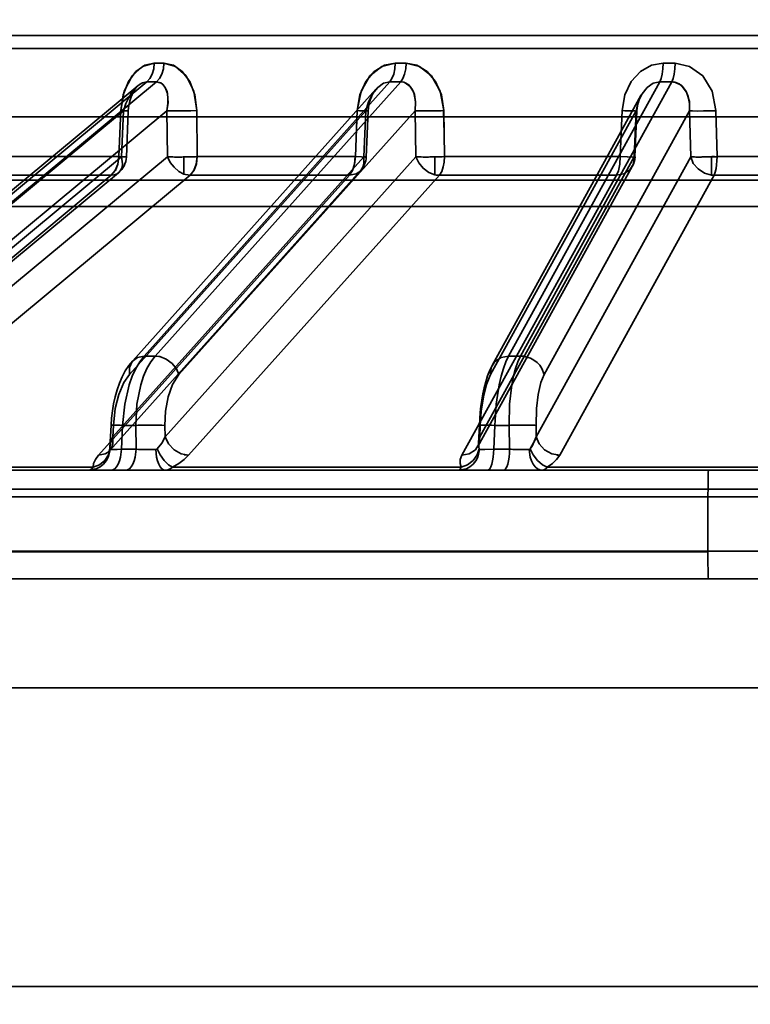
# Model space of a CAD drawing. Header units: millimetres. Extents: x -1465 to 393277, y -3788 to 454312.
# Tile 45 of 256: x 18781 to 18807, y 11624 to 11660. Entities that reach past the tile are written whole.
import ezdxf

# ---------------------------------------------------------------- set-up
doc = ezdxf.new("R2010")
doc.units = ezdxf.units.MM
doc.header["$XCLIPFRAME"] = 2
doc.layers.add('AHU03-3-68634OBJ', color=8, linetype='Continuous')
doc.layers.add('EC-MTR_250-0_7OBJ', color=8, linetype='Continuous')
picture_1 = doc.add_image_def('image1.bmp', size_in_pixel=(951, 911))

msp = doc.modelspace()

# ---------------------------------------------------------------- linework, layer by layer
at = {"layer": 'AHU03-3-68634OBJ', "color": 8, "linetype": 'Continuous', "lineweight": 35, "ltscale": 100}
for p, q in [((18954.259, 11639.827), (18686.259, 11639.827)), ((18953.759, 11635.827), (18686.759, 11635.827)), ((18953.759, 11624.827), (18686.759, 11624.827))]:
    msp.add_line(p, q, dxfattribs=at)
at = {"layer": 'EC-MTR_250-0_7OBJ', "color": 8, "linetype": 'Continuous', "lineweight": 35, "ltscale": 100}
for p, q in [((18818.107, 11659.827), (18766.289, 11659.827)), ((18818.127, 11659.34), (18765.79, 11659.34)), ((18794.756, 11658.802), (18794.355, 11658.802)), ((18772.929, 11647.919), (18785.218, 11658.115)), ((18773.284, 11647.917), (18785.575, 11658.115)), ((18785.116, 11648.028), (18794.15, 11658.115)), ((18785.523, 11648.028), (18794.558, 11658.115)), ((18794.15, 11658.115), (18794.558, 11658.115)), ((18798.523, 11648.028), (18804.086, 11658.115)), ((18798.965, 11648.028), (18804.528, 11658.115)), ((18784.884, 11657.973), (18772.874, 11648.009)), ((18793.645, 11657.845), (18784.696, 11647.854)), ((18793.366, 11657.156), (18793.384, 11657.268)), ((18793.384, 11657.267), (18793.409, 11657.374)), ((18793.409, 11657.373), (18793.441, 11657.475)), ((18793.441, 11657.474), (18793.479, 11657.57)), ((18803.395, 11657.615), (18797.93, 11647.706)), ((18774.178, 11648.599), (18784.363, 11657.05)), ((18774.786, 11647.782), (18785.956, 11657.05)), ((18784.192, 11655.364), (18784.264, 11657.057)), ((18784.363, 11657.05), (18784.291, 11655.357)), ((18784.463, 11655.351), (18784.535, 11657.043)), ((18784.535, 11657.043), (18784.546, 11657.174)), ((18784.58, 11647.348), (18793.269, 11657.05)), ((18785.956, 11657.05), (18785.974, 11655.357)), ((18786.397, 11647.348), (18795.087, 11657.05)), ((18787.051, 11657.057), (18787.069, 11655.364)), ((18787.069, 11655.364), (18787.051, 11657.057)), ((18792.957, 11657.057), (18792.887, 11655.364)), ((18793.269, 11657.05), (18793.198, 11655.357)), ((18793.285, 11655.351), (18793.357, 11657.044)), ((18793.357, 11657.044), (18793.366, 11657.157)), ((18795.087, 11657.05), (18795.118, 11655.357)), ((18796.138, 11657.057), (18796.169, 11655.364)), ((18797.862, 11647.348), (18803.212, 11657.05)), ((18799.833, 11647.348), (18805.184, 11657.05)), ((18802.633, 11655.364), (18802.7, 11657.057)), ((18803.212, 11657.05), (18803.144, 11655.357)), ((18803.174, 11655.353), (18803.243, 11657.045)), ((18805.184, 11657.05), (18805.228, 11655.357)), ((18806.194, 11655.364), (18806.152, 11657.057)), ((18806.152, 11657.057), (18806.194, 11655.364)), ((18769.409, 11656.827), (18871.109, 11656.827)), ((18776.17, 11648.622), (18784.291, 11655.357)), ((18777.843, 11648.614), (18785.974, 11655.357)), ((18784.192, 11655.364), (18779.245, 11655.364)), ((18783.968, 11645.056), (18793.198, 11655.357)), ((18785.888, 11645.056), (18795.118, 11655.357)), ((18786.583, 11654.723), (18786.583, 11655.352)), ((18792.887, 11655.364), (18787.069, 11655.364)), ((18795.816, 11654.698), (18795.816, 11655.354)), ((18802.633, 11655.364), (18796.169, 11655.364)), ((18797.461, 11645.056), (18803.144, 11655.357)), ((18799.544, 11645.056), (18805.228, 11655.357)), ((18805.989, 11654.684), (18805.989, 11655.358)), ((18813.057, 11655.364), (18806.194, 11655.364)), ((18776.053, 11648.034), (18784.175, 11654.769)), ((18783.852, 11644.55), (18793.082, 11654.851)), ((18797.392, 11644.698), (18803.075, 11654.998)), ((18772.817, 11654.501), (18867.701, 11654.501)), ((18775.787, 11647.942), (18783.91, 11654.677)), ((18778.68, 11647.934), (18786.809, 11654.677)), ((18783.91, 11654.677), (18778.924, 11654.677)), ((18783.44, 11644.376), (18792.673, 11654.677)), ((18786.754, 11644.376), (18795.98, 11654.677)), ((18792.673, 11654.677), (18786.809, 11654.677)), ((18802.495, 11654.677), (18795.98, 11654.677)), ((18796.809, 11644.376), (18802.495, 11654.677)), ((18800.404, 11644.376), (18806.084, 11654.677)), ((18813.001, 11654.677), (18806.084, 11654.677)), ((18768.937, 11653.527), (18818.272, 11653.527)), ((18785.523, 11648.028), (18785.116, 11648.028)), ((18798.965, 11648.028), (18798.523, 11648.028)), ((18797.834, 11647.509), (18797.753, 11647.299)), ((18797.931, 11647.708), (18797.834, 11647.509)), ((18783.862, 11644.661), (18783.901, 11645.487)), ((18783.968, 11645.056), (18783.988, 11645.478)), ((18784.282, 11644.599), (18784.323, 11645.478)), ((18784.807, 11645.478), (18784.323, 11645.478)), ((18784.819, 11644.599), (18784.807, 11645.478)), ((18785.888, 11645.056), (18785.882, 11645.478)), ((18797.42, 11644.817), (18797.449, 11645.484)), ((18797.461, 11645.056), (18797.479, 11645.478)), ((18797.978, 11644.599), (18798.016, 11645.478)), ((18798.016, 11645.478), (18798.542, 11645.478)), ((18798.542, 11645.478), (18798.562, 11644.599)), ((18799.544, 11645.056), (18799.534, 11645.478)), ((18784.819, 11644.599), (18784.282, 11644.599)), ((18797.42, 11644.818), (18797.417, 11644.778)), ((18798.562, 11644.599), (18797.978, 11644.599)), ((18783.829, 11644.522), (18783.83, 11644.523)), ((18783.83, 11644.523), (18783.837, 11644.533)), ((18783.84, 11644.545), (18783.833, 11644.529)), ((18783.837, 11644.533), (18783.852, 11644.55)), ((18783.247, 11643.942), (18774.084, 11643.942)), ((18796.783, 11643.942), (18786.164, 11643.942)), ((18811.221, 11643.942), (18799.948, 11643.942)), ((18770.244, 11643.827), (18783.905, 11643.827)), ((18783.905, 11643.827), (18784.443, 11643.827)), ((18784.443, 11643.827), (18811.262, 11643.827)), ((18887.392, 11643.127), (18760.873, 11643.127)), ((18764.396, 11642.845), (18811.416, 11642.845)), ((18805.858, 11640.845), (18805.859, 11642.845)), ((18805.858, 11640.845), (18773.388, 11640.845)), ((18805.858, 11640.827), (18773.388, 11640.827)), ((18810.015, 11640.845), (18805.858, 11640.845)), ((18770.269, 11639.827), (18810.03, 11639.827))]:
    msp.add_line(p, q, dxfattribs=at)
at = {"layer": 'EC-MTR_250-0_7OBJ', "color": 8, "linetype": 'Continuous', "lineweight": 35, "ltscale": 100, "flags": 128}
for points in [[(18785.492, 11658.802), (18785.063, 11658.686), (18784.673, 11658.332), (18784.389, 11657.768), (18784.264, 11657.057)], [(18784.264, 11657.057), (18784.35, 11657.637), (18784.542, 11658.127), (18784.818, 11658.5), (18785.145, 11658.727), (18785.491, 11658.801)], [(18785.218, 11658.115), (18785.327, 11658.234), (18785.415, 11658.4), (18785.471, 11658.597), (18785.492, 11658.802)], [(18785.844, 11658.802), (18785.824, 11658.597), (18785.769, 11658.4), (18785.682, 11658.234), (18785.575, 11658.115)], [(18787.051, 11657.057), (18786.98, 11657.637), (18786.795, 11658.127), (18786.521, 11658.5), (18786.193, 11658.727), (18785.844, 11658.802)], [(18785.845, 11658.801), (18786.276, 11658.686), (18786.666, 11658.332), (18786.943, 11657.768), (18787.051, 11657.057)], [(18794.355, 11658.802), (18793.864, 11658.686), (18793.42, 11658.332), (18793.097, 11657.768), (18792.957, 11657.057)], [(18792.957, 11657.057), (18793.054, 11657.637), (18793.271, 11658.127), (18793.585, 11658.5), (18793.958, 11658.727), (18794.355, 11658.802)], [(18794.355, 11658.802), (18794.339, 11658.597), (18794.297, 11658.4), (18794.231, 11658.234), (18794.15, 11658.115)], [(18794.558, 11658.115), (18794.637, 11658.234), (18794.701, 11658.4), (18794.742, 11658.597), (18794.756, 11658.802)], [(18796.138, 11657.057), (18796.053, 11657.637), (18795.841, 11658.127), (18795.529, 11658.5), (18795.154, 11658.727), (18794.756, 11658.802)], [(18794.756, 11658.802), (18795.249, 11658.686), (18795.693, 11658.332), (18796.011, 11657.768), (18796.138, 11657.057)], [(18802.7, 11657.057), (18802.802, 11657.637), (18803.037, 11658.127), (18803.377, 11658.5), (18803.782, 11658.727), (18804.213, 11658.802)], [(18804.086, 11658.115), (18804.136, 11658.234), (18804.177, 11658.4), (18804.203, 11658.597), (18804.213, 11658.802)], [(18804.528, 11658.115), (18804.576, 11658.234), (18804.615, 11658.4), (18804.64, 11658.597), (18804.649, 11658.802)], [(18804.649, 11658.802), (18805.183, 11658.686), (18805.665, 11658.332), (18806.011, 11657.768), (18806.152, 11657.057)], [(18784.363, 11657.05), (18784.448, 11657.314), (18784.554, 11657.546), (18784.678, 11657.747), (18784.813, 11657.908), (18784.945, 11658.019), (18785.052, 11658.079), (18785.218, 11658.115)], [(18785.956, 11657.05), (18785.994, 11657.314), (18785.994, 11657.546), (18785.96, 11657.747), (18785.895, 11657.908), (18785.811, 11658.019), (18785.728, 11658.079), (18785.575, 11658.115)], [(18785.956, 11657.05), (18785.997, 11657.347), (18785.973, 11657.692), (18785.891, 11657.913), (18785.749, 11658.067), (18785.575, 11658.115)], [(18793.269, 11657.05), (18793.369, 11657.385), (18793.519, 11657.679), (18793.711, 11657.913), (18793.927, 11658.063), (18794.15, 11658.115)], [(18794.724, 11658.083), (18794.671, 11658.101), (18794.615, 11658.111), (18794.558, 11658.115)], [(18795.087, 11657.05), (18795.103, 11657.375), (18795.061, 11657.646), (18794.993, 11657.82), (18794.849, 11658.006), (18794.724, 11658.083)], [(18795.087, 11657.05), (18795.103, 11657.397), (18795.036, 11657.723), (18794.909, 11657.946), (18794.724, 11658.083)], [(18803.212, 11657.05), (18803.293, 11657.385), (18803.433, 11657.679), (18803.624, 11657.913), (18803.847, 11658.063), (18804.086, 11658.115)], [(18804.528, 11658.115), (18804.564, 11658.114), (18804.6, 11658.11), (18804.634, 11658.104)], [(18804.634, 11658.105), (18804.608, 11658.109), (18804.528, 11658.115)], [(18805.184, 11657.05), (18805.174, 11657.391), (18805.071, 11657.734), (18804.87, 11657.992), (18804.634, 11658.105)], [(18805.184, 11657.05), (18805.182, 11657.325), (18805.134, 11657.573), (18805.055, 11657.765), (18804.919, 11657.948), (18804.804, 11658.038), (18804.634, 11658.104)], [(18784.545, 11657.17), (18784.566, 11657.301), (18784.593, 11657.421), (18784.627, 11657.533), (18784.666, 11657.635), (18784.707, 11657.725), (18784.749, 11657.802), (18784.79, 11657.865), (18784.829, 11657.915), (18784.864, 11657.953), (18784.894, 11657.981)], [(18784.564, 11657.293), (18784.59, 11657.41), (18784.622, 11657.52), (18784.66, 11657.62), (18784.7, 11657.711), (18784.742, 11657.79), (18784.784, 11657.856), (18784.824, 11657.909), (18784.861, 11657.951), (18784.894, 11657.98)], [(18793.479, 11657.57), (18793.521, 11657.658), (18793.568, 11657.737)], [(18793.522, 11657.658), (18793.568, 11657.737), (18793.616, 11657.806), (18793.665, 11657.864)], [(18803.243, 11657.045), (18803.25, 11657.143), (18803.265, 11657.238), (18803.286, 11657.329), (18803.312, 11657.415), (18803.343, 11657.497), (18803.378, 11657.574), (18803.416, 11657.646)], [(18803.243, 11657.045), (18803.255, 11657.181), (18803.281, 11657.311), (18803.318, 11657.432), (18803.363, 11657.543), (18803.416, 11657.645)], [(18784.363, 11657.05), (18784.404, 11657.048), (18784.441, 11657.047), (18784.473, 11657.045), (18784.499, 11657.044), (18784.518, 11657.044), (18784.53, 11657.043), (18784.502, 11657.045), (18784.476, 11657.047), (18784.443, 11657.048), (18784.361, 11657.052), (18784.264, 11657.057)], [(18787.051, 11657.057), (18786.792, 11657.048), (18786.481, 11657.044), (18786.182, 11657.044), (18785.956, 11657.05)], [(18786.565, 11657.045), (18786.831, 11657.049), (18787.051, 11657.057)], [(18793.357, 11657.044), (18793.345, 11657.043), (18793.328, 11657.044), (18793.311, 11657.044), (18793.292, 11657.045), (18793.269, 11657.045), (18793.243, 11657.046), (18793.182, 11657.048), (18793.113, 11657.051), (18793.037, 11657.053), (18792.957, 11657.057)], [(18793.269, 11657.05), (18793.298, 11657.048), (18793.322, 11657.047), (18793.34, 11657.045), (18793.352, 11657.044), (18793.324, 11657.044), (18793.297, 11657.044), (18793.264, 11657.045), (18793.224, 11657.047), (18793.178, 11657.048), (18793.128, 11657.05), (18793.074, 11657.052), (18792.957, 11657.057)], [(18793.269, 11657.05), (18793.288, 11657.049), (18793.305, 11657.048), (18793.32, 11657.047), (18793.333, 11657.046), (18793.343, 11657.045), (18793.353, 11657.044)], [(18795.087, 11657.05), (18795.204, 11657.046), (18795.368, 11657.044), (18795.569, 11657.044), (18795.785, 11657.047)], [(18796.169, 11655.364), (18796.15, 11656.21), (18796.132, 11657.056)], [(18803.212, 11657.05), (18803.228, 11657.048), (18803.239, 11657.047), (18803.228, 11657.044), (18803.21, 11657.043), (18803.184, 11657.043), (18803.151, 11657.044), (18803.11, 11657.044), (18803.063, 11657.045), (18803.011, 11657.047), (18802.954, 11657.048), (18802.893, 11657.05), (18802.83, 11657.052), (18802.7, 11657.057)], [(18803.243, 11657.045), (18803.221, 11657.044), (18803.203, 11657.043), (18803.181, 11657.043), (18803.154, 11657.044), (18803.122, 11657.044), (18803.086, 11657.045), (18803.003, 11657.047), (18802.908, 11657.05), (18802.806, 11657.053), (18802.7, 11657.057)], [(18803.212, 11657.05), (18803.225, 11657.048), (18803.238, 11657.047)], [(18805.184, 11657.05), (18805.29, 11657.045), (18805.466, 11657.043), (18805.696, 11657.045), (18805.945, 11657.05)], [(18784.192, 11655.364), (18784.155, 11655.088), (18784.057, 11654.85), (18783.91, 11654.677)], [(18784.192, 11655.364), (18784.156, 11655.093), (18784.059, 11654.854), (18783.91, 11654.677)], [(18783.91, 11654.677), (18784.021, 11654.692), (18784.12, 11654.731), (18784.202, 11654.794), (18784.265, 11654.878), (18784.307, 11654.981), (18784.325, 11655.097), (18784.291, 11655.357)], [(18784.192, 11655.364), (18784.377, 11655.355), (18784.46, 11655.351), (18784.43, 11655.352), (18784.291, 11655.357)], [(18785.974, 11655.357), (18786.039, 11655.355), (18786.105, 11655.353), (18786.17, 11655.352), (18786.233, 11655.351), (18786.294, 11655.351), (18786.352, 11655.351), (18786.405, 11655.351), (18786.456, 11655.351), (18786.503, 11655.351), (18786.548, 11655.352), (18786.583, 11655.352)], [(18786.583, 11654.723), (18786.393, 11654.824), (18786.218, 11654.972), (18786.075, 11655.155), (18785.974, 11655.357)], [(18786.583, 11655.352), (18786.621, 11655.352), (18786.667, 11655.353), (18786.714, 11655.354), (18786.766, 11655.355), (18786.822, 11655.356), (18786.881, 11655.357), (18786.942, 11655.359), (18787.005, 11655.361), (18787.069, 11655.364)], [(18787.069, 11655.364), (18787.005, 11655.361), (18786.942, 11655.359), (18786.881, 11655.357), (18786.822, 11655.356), (18786.766, 11655.355), (18786.714, 11655.354), (18786.666, 11655.353), (18786.621, 11655.352), (18786.583, 11655.352)], [(18787.069, 11655.364), (18787.038, 11655.101), (18786.953, 11654.866), (18786.809, 11654.677)], [(18787.069, 11655.364), (18787.034, 11655.088), (18786.944, 11654.85), (18786.809, 11654.677)], [(18792.886, 11655.364), (18792.858, 11655.088), (18792.784, 11654.85), (18792.673, 11654.677)], [(18792.673, 11654.677), (18792.784, 11654.85), (18792.858, 11655.088), (18792.887, 11655.364)], [(18792.673, 11654.677), (18792.919, 11654.731), (18793.021, 11654.794), (18793.104, 11654.878), (18793.165, 11654.981), (18793.202, 11655.097), (18793.198, 11655.357)], [(18792.887, 11655.364), (18793.115, 11655.355), (18793.253, 11655.351), (18793.282, 11655.352), (18793.198, 11655.357)], [(18795.118, 11655.357), (18795.218, 11655.135), (18795.38, 11654.938), (18795.586, 11654.787), (18795.816, 11654.698)], [(18795.816, 11655.354), (18795.781, 11655.354), (18795.734, 11655.353), (18795.683, 11655.352), (18795.63, 11655.352), (18795.573, 11655.351), (18795.512, 11655.351), (18795.448, 11655.351), (18795.382, 11655.351), (18795.313, 11655.352), (18795.245, 11655.353), (18795.179, 11655.355), (18795.118, 11655.357)], [(18795.98, 11654.677), (18796.065, 11654.817), (18796.121, 11654.985), (18796.156, 11655.167), (18796.169, 11655.364)], [(18796.169, 11655.364), (18796.156, 11655.167), (18796.122, 11654.985), (18796.065, 11654.817), (18795.98, 11654.677)], [(18802.495, 11654.677), (18802.566, 11654.848), (18802.614, 11655.085), (18802.633, 11655.364)], [(18803.144, 11655.357), (18803.119, 11655.097), (18802.987, 11654.878), (18802.769, 11654.731), (18802.495, 11654.677)], [(18802.633, 11655.364), (18802.892, 11655.356), (18803.078, 11655.351), (18803.169, 11655.352), (18803.144, 11655.357)], [(18802.633, 11655.364), (18802.895, 11655.355), (18803.083, 11655.351), (18803.17, 11655.352), (18803.144, 11655.357)], [(18805.989, 11655.358), (18805.968, 11655.357), (18805.94, 11655.357), (18805.907, 11655.356), (18805.875, 11655.355), (18805.844, 11655.354), (18805.815, 11655.354), (18805.786, 11655.353), (18805.756, 11655.353), (18805.722, 11655.352), (18805.686, 11655.352), (18805.646, 11655.352), (18805.604, 11655.351), (18805.559, 11655.351), (18805.512, 11655.351), (18805.463, 11655.351), (18805.413, 11655.351), (18805.362, 11655.352), (18805.313, 11655.353), (18805.267, 11655.355), (18805.228, 11655.357)], [(18805.228, 11655.357), (18805.32, 11655.118), (18805.493, 11654.91), (18805.725, 11654.759), (18805.989, 11654.684)], [(18806.084, 11654.677), (18806.126, 11654.79), (18806.157, 11654.923), (18806.177, 11655.064), (18806.189, 11655.212), (18806.194, 11655.364)], [(18786.583, 11654.723), (18786.641, 11654.704), (18786.809, 11654.677)], [(18795.816, 11654.698), (18795.858, 11654.689), (18795.98, 11654.677)], [(18795.98, 11654.677), (18795.94, 11654.679), (18795.816, 11654.698)], [(18784.696, 11647.854), (18784.554, 11647.677), (18784.426, 11647.479), (18784.311, 11647.259), (18784.21, 11647.025)], [(18785.116, 11648.028), (18784.956, 11647.819), (18784.81, 11647.57), (18784.681, 11647.284), (18784.568, 11646.966), (18784.402, 11646.256), (18784.323, 11645.478)], [(18785.116, 11648.028), (18784.874, 11647.98), (18784.676, 11647.83), (18784.574, 11647.601), (18784.58, 11647.348)], [(18784.807, 11645.478), (18784.854, 11646.256), (18784.996, 11646.966), (18785.1, 11647.284), (18785.223, 11647.57), (18785.365, 11647.819), (18785.523, 11648.028)], [(18785.699, 11648.007), (18785.653, 11648.016), (18785.523, 11648.028)], [(18786.397, 11647.348), (18786.305, 11647.558), (18786.143, 11647.759), (18785.93, 11647.917), (18785.699, 11648.007)], [(18798.523, 11648.028), (18798.254, 11647.98), (18798.022, 11647.83), (18797.885, 11647.601), (18797.862, 11647.348)], [(18798.523, 11648.028), (18798.424, 11647.819), (18798.333, 11647.57), (18798.252, 11647.284), (18798.18, 11646.966), (18798.072, 11646.256), (18798.016, 11645.478)], [(18798.542, 11645.478), (18798.563, 11646.256), (18798.645, 11646.966), (18798.707, 11647.284), (18798.781, 11647.57), (18798.867, 11647.819), (18798.965, 11648.028)], [(18799.833, 11647.348), (18799.747, 11647.576), (18799.671, 11647.687), (18799.574, 11647.79), (18799.459, 11647.877), (18799.333, 11647.947), (18799.073, 11648.021)], [(18783.988, 11645.478), (18784.057, 11646.093), (18784.186, 11646.608), (18784.374, 11647.049), (18784.58, 11647.348)], [(18786.397, 11647.348), (18786.162, 11646.982), (18786.002, 11646.533), (18785.906, 11645.997), (18785.882, 11645.478)], [(18797.862, 11647.348), (18797.711, 11646.982), (18797.599, 11646.533), (18797.518, 11645.997), (18797.479, 11645.478)], [(18797.753, 11647.3), (18797.685, 11647.081), (18797.627, 11646.857), (18797.579, 11646.633), (18797.54, 11646.409), (18797.508, 11646.182), (18797.482, 11645.954)], [(18799.534, 11645.478), (18799.548, 11646.093), (18799.607, 11646.608), (18799.71, 11647.049), (18799.833, 11647.348)], [(18784.21, 11647.025), (18784.124, 11646.78), (18784.052, 11646.528), (18783.995, 11646.27), (18783.95, 11646.008), (18783.919, 11645.747), (18783.901, 11645.487)], [(18797.685, 11647.081), (18797.627, 11646.857), (18797.579, 11646.633), (18797.54, 11646.408), (18797.508, 11646.182), (18797.482, 11645.954), (18797.462, 11645.72), (18797.449, 11645.484)], [(18783.901, 11645.487), (18783.918, 11645.489), (18783.932, 11645.489), (18783.949, 11645.489), (18783.97, 11645.489), (18783.994, 11645.488), (18784.022, 11645.488), (18784.086, 11645.486), (18784.159, 11645.484), (18784.239, 11645.481), (18784.323, 11645.478)], [(18783.988, 11645.478), (18783.952, 11645.481), (18783.937, 11645.482), (18783.924, 11645.483), (18783.914, 11645.484), (18783.902, 11645.486)], [(18785.184, 11645.487), (18785.401, 11645.489), (18785.601, 11645.488), (18785.766, 11645.484), (18785.882, 11645.478)], [(18797.449, 11645.484), (18797.459, 11645.487), (18797.472, 11645.488), (18797.49, 11645.488), (18797.514, 11645.489), (18797.542, 11645.489), (18797.576, 11645.489), (18797.614, 11645.489), (18797.701, 11645.487), (18797.801, 11645.485), (18797.907, 11645.481), (18798.016, 11645.478)], [(18797.479, 11645.478), (18797.466, 11645.48), (18797.451, 11645.483)], [(18798.774, 11645.485), (18799.024, 11645.488), (18799.254, 11645.488), (18799.43, 11645.485), (18799.491, 11645.481), (18799.534, 11645.478)], [(18783.44, 11644.376), (18783.688, 11644.43), (18783.791, 11644.493), (18783.874, 11644.577), (18783.935, 11644.679), (18783.972, 11644.796), (18783.968, 11645.056)], [(18783.862, 11644.661), (18783.894, 11644.854), (18783.968, 11645.056)], [(18783.968, 11645.056), (18783.894, 11644.854), (18783.862, 11644.661)], [(18785.596, 11644.612), (18785.764, 11644.825), (18785.888, 11645.056)], [(18785.888, 11645.056), (18785.764, 11644.825), (18785.596, 11644.612)], [(18786.754, 11644.376), (18786.479, 11644.43), (18786.22, 11644.577), (18786.013, 11644.796), (18785.888, 11645.056)], [(18797.461, 11645.056), (18797.438, 11644.805), (18797.303, 11644.577), (18797.074, 11644.426), (18796.809, 11644.376)], [(18797.42, 11644.817), (18797.425, 11644.877), (18797.461, 11645.056)], [(18797.461, 11645.056), (18797.445, 11644.996), (18797.42, 11644.818)], [(18799.321, 11644.612), (18799.395, 11644.716), (18799.544, 11645.056)], [(18799.544, 11645.056), (18799.507, 11644.94), (18799.321, 11644.612)], [(18800.404, 11644.376), (18800.112, 11644.43), (18799.848, 11644.577), (18799.65, 11644.796), (18799.544, 11645.056)], [(18783.074, 11643.827), (18783.358, 11643.88), (18783.497, 11643.95), (18783.621, 11644.048), (18783.724, 11644.169), (18783.8, 11644.305), (18783.866, 11644.589)], [(18783.861, 11644.612), (18783.807, 11644.392), (18783.673, 11644.187), (18783.475, 11644.03), (18783.247, 11643.942)], [(18783.862, 11644.66), (18783.857, 11644.611), (18783.848, 11644.572), (18783.84, 11644.545), (18783.833, 11644.529)], [(18783.866, 11644.589), (18783.862, 11644.599), (18783.861, 11644.612)], [(18783.866, 11644.589), (18783.885, 11644.588), (18783.914, 11644.588), (18784.003, 11644.59), (18784.127, 11644.594), (18784.282, 11644.599)], [(18784.282, 11644.599), (18784.252, 11644.312), (18784.216, 11644.174), (18784.167, 11644.052), (18784.107, 11643.952), (18784.041, 11643.881), (18783.972, 11643.84), (18783.905, 11643.827)], [(18784.443, 11643.827), (18784.51, 11643.84), (18784.579, 11643.881), (18784.645, 11643.952), (18784.705, 11644.052), (18784.753, 11644.174), (18784.789, 11644.312), (18784.819, 11644.599)], [(18785.197, 11644.59), (18785.099, 11644.591), (18784.819, 11644.599)], [(18785.596, 11644.612), (18785.581, 11644.599), (18785.564, 11644.591), (18785.546, 11644.589)], [(18785.546, 11644.589), (18785.576, 11644.305), (18785.609, 11644.169), (18785.655, 11644.048), (18785.71, 11643.95), (18785.771, 11643.88), (18785.834, 11643.84), (18785.896, 11643.827)], [(18786.164, 11643.942), (18786.013, 11644.03), (18785.852, 11644.187), (18785.706, 11644.392), (18785.596, 11644.612)], [(18796.699, 11643.827), (18796.97, 11643.88), (18797.102, 11643.95), (18797.22, 11644.048), (18797.318, 11644.169), (18797.391, 11644.305), (18797.454, 11644.589)], [(18796.783, 11643.942), (18797.012, 11644.03), (18797.218, 11644.187), (18797.366, 11644.392), (18797.439, 11644.612)], [(18797.42, 11644.818), (18797.417, 11644.778), (18797.41, 11644.746), (18797.403, 11644.723), (18797.397, 11644.707), (18797.392, 11644.697)], [(18797.439, 11644.612), (18797.429, 11644.661), (18797.42, 11644.817)], [(18797.42, 11644.817), (18797.42, 11644.764), (18797.439, 11644.612)], [(18797.439, 11644.612), (18797.442, 11644.602), (18797.454, 11644.589)], [(18797.454, 11644.589), (18797.537, 11644.588), (18797.656, 11644.59), (18797.978, 11644.599)], [(18797.83, 11643.881), (18797.871, 11643.952), (18797.907, 11644.052), (18797.938, 11644.174), (18797.96, 11644.312), (18797.973, 11644.457), (18797.978, 11644.599)], [(18798.413, 11643.881), (18798.454, 11643.952), (18798.491, 11644.052), (18798.521, 11644.174), (18798.543, 11644.312), (18798.556, 11644.457), (18798.562, 11644.599)], [(18798.794, 11644.592), (18798.923, 11644.59), (18799.277, 11644.589)], [(18799.277, 11644.589), (18799.167, 11644.588), (18798.794, 11644.592)], [(18799.321, 11644.612), (18799.307, 11644.599), (18799.293, 11644.591), (18799.277, 11644.589)], [(18799.277, 11644.589), (18799.318, 11644.305), (18799.364, 11644.169), (18799.427, 11644.048), (18799.503, 11643.95), (18799.587, 11643.88), (18799.675, 11643.84), (18799.761, 11643.827)], [(18799.321, 11644.612), (18799.427, 11644.392), (18799.583, 11644.187), (18799.766, 11644.03), (18799.948, 11643.942)], [(18783.44, 11644.376), (18783.323, 11644.22), (18783.26, 11644.075), (18783.247, 11643.942)], [(18786.164, 11643.942), (18786.39, 11644.074), (18786.59, 11644.22), (18786.754, 11644.376)], [(18786.586, 11644.397), (18786.628, 11644.388), (18786.754, 11644.376)], [(18796.809, 11644.376), (18796.748, 11644.22), (18796.741, 11644.075), (18796.783, 11643.942)], [(18799.948, 11643.942), (18800.137, 11644.074), (18800.292, 11644.22), (18800.404, 11644.376)], [(18783.247, 11643.942), (18783.19, 11643.878), (18783.132, 11643.84), (18783.074, 11643.827)], [(18785.896, 11643.827), (18785.989, 11643.84), (18786.079, 11643.878), (18786.164, 11643.942)], [(18796.783, 11643.942), (18796.761, 11643.891), (18796.739, 11643.855), (18796.699, 11643.827)], [(18797.746, 11643.827), (18797.788, 11643.84), (18797.809, 11643.857), (18797.83, 11643.881)], [(18798.33, 11643.827), (18798.371, 11643.84), (18798.392, 11643.857), (18798.413, 11643.881)], [(18799.761, 11643.827), (18799.826, 11643.84), (18799.889, 11643.878), (18799.948, 11643.942)], [(18805.859, 11642.845), (18805.86, 11643.217), (18805.863, 11643.53), (18805.867, 11643.748), (18805.873, 11643.827)], [(18805.872, 11639.827), (18805.867, 11639.901), (18805.862, 11640.109), (18805.859, 11640.434), (18805.858, 11640.845)]]:
    msp.add_lwpolyline(points, dxfattribs=at)
at = {"layer": 'EC-MTR_250-0_7OBJ', "color": 8, "linetype": 'Continuous', "lineweight": 35, "ltscale": 100}
for centre, radius, start, end in [((18785.668, 11719.076), 60.275, 269.83275, 270.16725), ((18785.668, 11718.867), 60.066, 269.83217, 270.16783), ((18794.555, 11737.21), 78.408, 269.85331, 270.14669), ((18804.431, 11751.012), 92.21, 269.86466, 270.13534), ((18785.397, 11720.17), 62.056, 269.83517, 270.16483), ((18785.397, 11719.955), 61.841, 269.83459, 270.16541), ((18794.354, 11738.84), 80.725, 269.85543, 270.14457), ((18804.307, 11753.05), 94.935, 269.86662, 270.13338), ((18795.423, 11676.651), 19.607, 271.0576, 272.091), ((18805.353, 11680.128), 23.086, 271.47, 271.9833), ((18783.664, 11655.385), 0.8, 309.6673, 357.5651), ((18792.486, 11655.385), 0.8, 318.1389, 357.5833), ((18795.463, 11674.675), 19.324, 271.0472, 272.0934), ((18795.47, 11674.402), 19.051, 271.0397, 272.101), ((18802.375, 11655.385), 0.8, 331.1117, 357.6992), ((18805.401, 11678.284), 22.934, 271.4683, 271.9831), ((18805.339, 11642.14), 13.247, 86.292, 87.1333), ((18806.098, 11655.534), 0.858, 262.6913, 269.1211), ((18806.097, 11655.528), 0.851, 262.6656, 269.1466), ((18798.964, 11647.172), 0.856, 82.6865, 89.9482), ((18798.964, 11647.18), 0.848, 82.6538, 89.981), ((18785.386, 11630.187), 15.301, 90.7542, 92.1659), ((18799.18, 11627.492), 17.997, 91.2947, 92.0339), ((18799.169, 11627.876), 17.613, 91.2866, 92.0419), ((18784.536, 11644.628), 0.675, 177.2327, 181.3641), ((18784.52, 11644.628), 0.659, 177.1821, 181.4144), ((18785.384, 11659.411), 14.823, 267.817, 269.2754), ((18785.42, 11660.609), 16.021, 269.2001, 270.4509), ((18785.417, 11659.66), 15.072, 269.1607, 270.4903), ((18799.196, 11662.522), 17.934, 267.9722, 268.715), ((18799.182, 11662.032), 17.444, 267.9618, 268.7254), ((18800.414, 11645.233), 0.857, 262.6894, 269.3371)]:
    msp.add_arc(centre, radius, start, end, dxfattribs=at)

# ---------------------------------------------------------------- pictures from other files: only their frames are drawn
at = {"color": 8, "lineweight": 13}
image = msp.add_image(picture_1, insert=(17864.134, 12545.821), size_in_units=(1986.021, 1904.625), rotation=-90, dxfattribs=at)
image.set_boundary_path([(-0.5, -0.5), (950.5, 910.5)])

doc.saveas('drawing.dxf')
